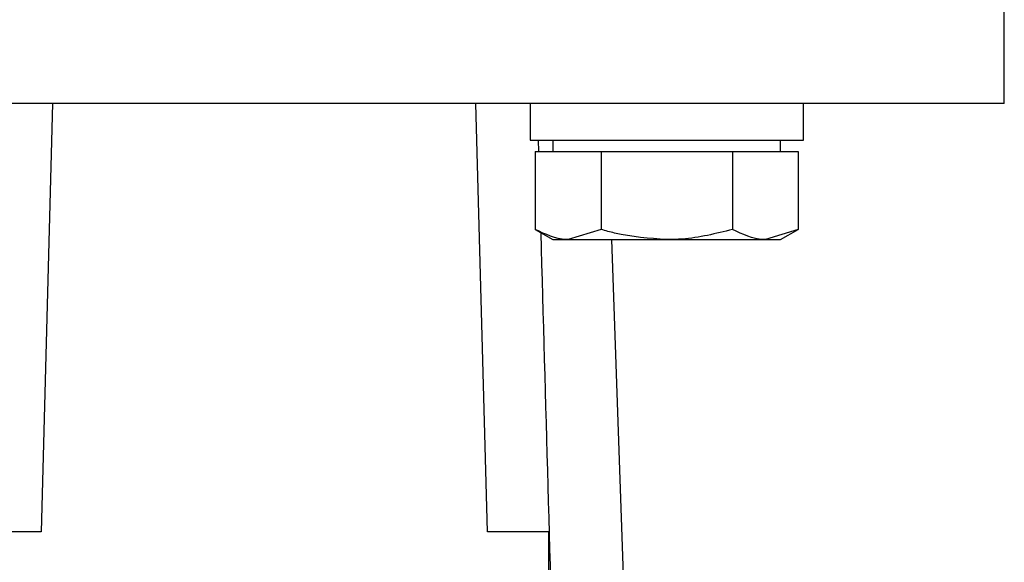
# Model space of a CAD drawing. Header units: millimetres. Extents: x 555 to 1891, y 89 to 1282.
# Tile 20 of 39: x 724 to 767, y 609 to 633. Entities that reach past the tile are written whole.
import ezdxf

# ---------------------------------------------------------------- set-up
doc = ezdxf.new("R2010")
doc.units = ezdxf.units.MM

msp = doc.modelspace()

# ---------------------------------------------------------------- linework, layer by layer
at = {"color": 7, "linetype": 'Continuous', "lineweight": 25}
for p, q in [((767.364, 629.123), (767.364, 640.123)), ((725.568, 629.123), (725.061, 610.321)), ((744.668, 610.321), (744.161, 629.123)), ((746.542, 629.123), (746.542, 627.523)), ((758.542, 627.523), (758.542, 629.123)), ((746.542, 627.523), (758.542, 627.523)), ((746.917, 627.023), (746.903, 627.523)), ((747.542, 627.523), (747.542, 627.023)), ((757.542, 627.023), (757.542, 627.523)), ((746.768, 627.023), (746.768, 623.594)), ((746.768, 627.023), (748.212, 627.023)), ((748.212, 627.023), (749.655, 627.023)), ((749.655, 627.023), (749.655, 623.594)), ((749.655, 627.023), (752.542, 627.023)), ((752.542, 627.023), (755.429, 627.023)), ((755.429, 627.023), (755.429, 623.594)), ((755.429, 627.023), (756.872, 627.023)), ((756.872, 627.023), (758.315, 627.023)), ((758.315, 627.023), (758.315, 623.594)), ((746.768, 623.594), (747.542, 623.148)), ((749.655, 623.594), (748.212, 623.148)), ((758.315, 623.594), (756.872, 623.148)), ((757.542, 623.148), (758.315, 623.594)), ((747.542, 623.148), (748.212, 623.148)), ((748.212, 623.148), (752.542, 623.148)), ((750.113, 623.148), (752.622, 551.287)), ((752.542, 623.148), (756.872, 623.148)), ((756.872, 623.148), (757.542, 623.148)), ((725.061, 610.321), (722.364, 610.321)), ((747.364, 610.321), (744.668, 610.321)), ((747.364, 566.607), (747.364, 610.321))]:
    msp.add_line(p, q, dxfattribs=at)
for points, knots in [([(734.864, 629.123), (732.737, 629.123), (730.61, 629.123), (726.438, 629.123), (724.392, 629.123), (720.462, 629.123), (718.577, 629.123), (715.04, 629.123), (713.387, 629.123), (710.379, 629.123), (709.023, 629.123), (706.66, 629.123), (705.652, 629.123), (704.024, 629.123), (703.404, 629.123), (702.574, 629.123), (702.364, 629.123), (702.364, 629.123)], [0, 0, 0, 0, 0.125, 0.125, 0.25, 0.25, 0.375, 0.375, 0.5, 0.5, 0.625, 0.625, 0.75, 0.75, 0.875, 0.875, 1, 1, 1, 1]), ([(767.364, 629.123), (767.364, 629.123), (767.155, 629.123), (766.325, 629.123), (765.704, 629.123), (764.076, 629.123), (763.069, 629.123), (760.705, 629.123), (759.349, 629.123), (756.341, 629.123), (754.689, 629.123), (751.152, 629.123), (749.267, 629.123), (745.336, 629.123), (743.291, 629.123), (739.118, 629.123), (736.991, 629.123), (734.864, 629.123)], [0, 0, 0, 0, 0.125, 0.125, 0.25, 0.25, 0.375, 0.375, 0.5, 0.5, 0.625, 0.625, 0.75, 0.75, 0.875, 0.875, 1, 1, 1, 1]), ([(748.212, 623.148), (748.178, 623.148), (747.69, 623.155), (747.213, 623.383), (746.768, 623.594)], [0, 0, 0, 0, 0.070201, 1, 1, 1, 1]), ([(752.542, 623.148), (751.771, 623.204), (750.793, 623.275), (749.854, 623.539), (749.655, 623.594)], [0, 0, 0, 0, 0.7889992, 1, 1, 1, 1]), ([(755.429, 623.594), (754.697, 623.412), (753.745, 623.174), (752.768, 623.153), (752.542, 623.148)], [0, 0, 0, 0, 0.768151, 1, 1, 1, 1]), ([(756.872, 623.148), (756.838, 623.148), (756.35, 623.155), (755.873, 623.383), (755.429, 623.594)], [0, 0, 0, 0, 0.070201, 1, 1, 1, 1]), ([(749.218, 544.936), (748.955, 554.381), (748.433, 573.134), (747.7, 599.306), (747.228, 616.032), (747.018, 623.45)], [0, 0, 0, 0, 0.360883, 0.716565, 1, 1, 1, 1])]:
    msp.add_open_spline(points, degree=3, knots=knots, dxfattribs=at)

doc.saveas('drawing.dxf')
